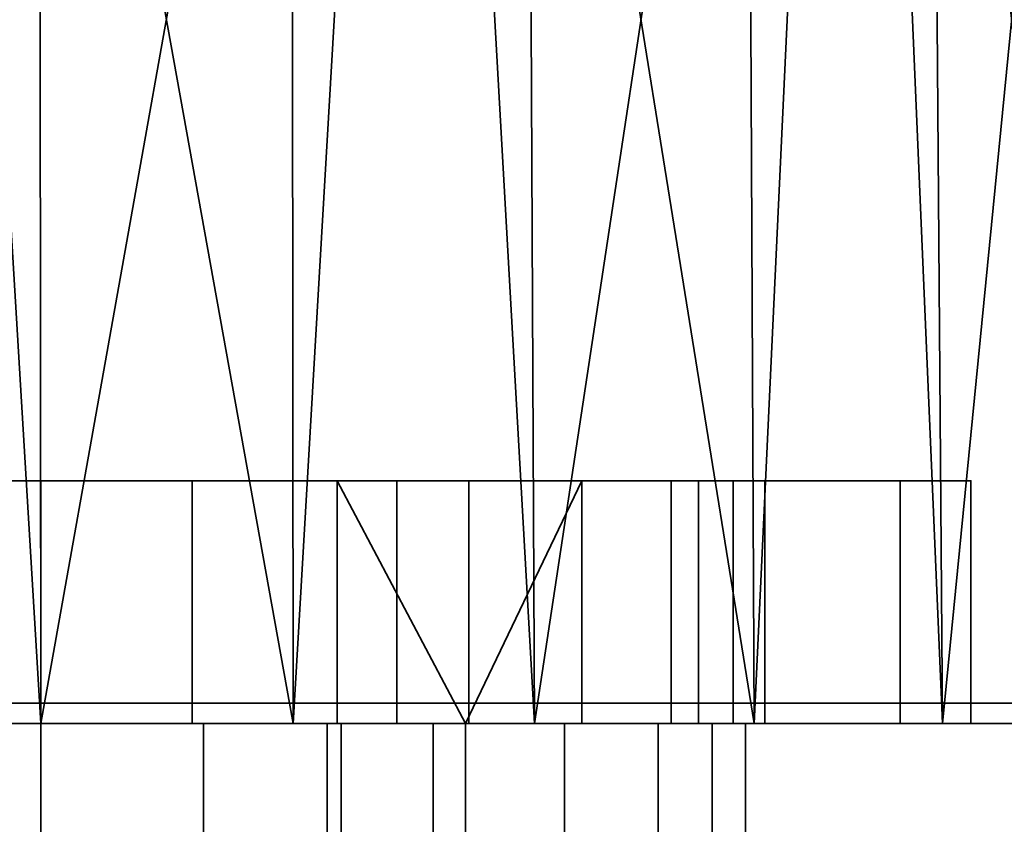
# Model space of a CAD drawing. Header units: millimetres. Extents: x -625 to 3725, y -115 to 86.
# Tile 76 of 256: x -344 to -332, y 12 to 22. Entities that reach past the tile are written whole.
import ezdxf

# ---------------------------------------------------------------- set-up
doc = ezdxf.new("R2010")
doc.units = ezdxf.units.MM
doc.layers.add('151', color=7, linetype='Continuous', true_color=0xffffff)

# ---------------------------------------------------------------- blocks, each defined once
blk = doc.blocks.new('UG_SURFACE_001')
at = {"layer": '151', "color": 252, "linetype": 'Continuous', "lineweight": 35}
for points in [[(625, -14, 2237), (625, 86, 2237), (-625, 86, 2237), (-625, -14, 2237)], [(-475, -14, 2087), (-475, 86, 2087), (475, 86, 2087), (475, -14, 2087)]]:
    blk.add_3dface(points, dxfattribs=at)
blk = doc.blocks.new('UG_SURFACE_038')
at = {"layer": '151', "color": 31, "linetype": 'Continuous', "lineweight": 35}
for points in [[(461.25, -17.75, 2071.25), (461.25, 67.25, 2071.25), (-461.25, 67.25, 2071.25), (-461.25, -17.75, 2071.25)], [(401.25, 62.25, 2011.25), (401.25, 5, 2011.25), (-401.25, 5, 2011.25), (-401.25, 62.25, 2011.25)], [(456.75, 13.25, 2066.75), (456.75, -17.75, 2066.75), (-456.75, -17.75, 2066.75), (-456.75, 13.25, 2066.75)], [(452.25, 13.25, 2062.25), (456.75, 13.25, 2066.75), (-456.75, 13.25, 2066.75), (-452.25, 13.25, 2062.25)], [(452.25, -27.75, 2062.25), (452.25, 13.25, 2062.25), (-452.25, 13.25, 2062.25), (-452.25, -27.75, 2062.25)], [(409, 13, 2019), (409, 5, 2019), (-409, 5, 2019), (-409, 13, 2019)], [(405, 13, 2015), (409, 13, 2019), (-409, 13, 2019), (-405, 13, 2015)], [(405, 5, 2015), (405, 13, 2015), (-405, 13, 2015), (-405, 5, 2015)]]:
    blk.add_3dface(points, dxfattribs=at)
blk = doc.blocks.new('UG_SURFACE_039')
at = {"layer": '151', "color": 7, "linetype": 'Continuous', "lineweight": 35}
for points in [[(401.25, 5, 2011.25), (401.25, 62.25, 2011.25), (-401.25, 62.25, 2011.25), (-401.25, 5, 2011.25)], [(-401, 5, 2011), (-401, 62.25, 2011), (401, 62.25, 2011), (401, 5, 2011)]]:
    blk.add_3dface(points, dxfattribs=at)
blk = doc.blocks.new('UG_SURFACE_051')
at = {"layer": '151', "color": 32, "linetype": 'Continuous', "lineweight": 35}
for points in [[(-345.568, 39, 1089.082), (-344, 13, 1089), (-350.101, 13, 1090.297)], [(-345.568, 39, 1118.918), (-347.119, 13, 1118.672), (-340.881, 13, 1118.672)], [(-340.881, 13, 1118.672), (-340.907, 39, 1118.428), (-345.568, 39, 1118.918)], [(-345.568, 39, 1089.082), (-344.026, 39, 1089.244), (-344, 13, 1089)], [(-344, 13, 1089), (-344.026, 39, 1089.244), (-339.365, 39, 1089.734)], [(-339.365, 39, 1089.734), (-337.899, 13, 1090.297), (-344, 13, 1089)], [(-339.365, 39, 1118.266), (-340.907, 39, 1118.428), (-340.881, 13, 1118.672)], [(-339.365, 39, 1118.266), (-340.881, 13, 1118.672), (-335.183, 13, 1116.135)], [(-335.183, 13, 1116.135), (-335.306, 39, 1115.923), (-339.365, 39, 1118.266)], [(-339.365, 39, 1089.734), (-338.022, 39, 1090.51), (-337.899, 13, 1090.297)], [(-337.899, 13, 1090.297), (-338.022, 39, 1090.51), (-333.963, 39, 1092.853)], [(-333.963, 39, 1092.853), (-332.853, 13, 1093.963), (-337.899, 13, 1090.297)], [(-333.963, 39, 1115.147), (-335.306, 39, 1115.923), (-335.183, 13, 1116.135)], [(-333.963, 39, 1115.147), (-335.183, 13, 1116.135), (-331.01, 13, 1111.5)], [(-331.01, 13, 1111.5), (-331.208, 39, 1111.356), (-333.963, 39, 1115.147)], [(-333.963, 39, 1092.853), (-333.052, 39, 1094.107), (-332.853, 13, 1093.963)], [(-332.853, 13, 1093.963), (-333.052, 39, 1094.107), (-330.297, 39, 1097.899)], [(-330.297, 39, 1097.899), (-329.734, 13, 1099.365), (-332.853, 13, 1093.963)], [(-352.132, 16, 985.368), (-354.625, 16, 989.099), (-347.661, 16, 1003.778), (-344, 16, 1003)], [(-344, 16, 1003), (-348.401, 16, 982.875), (-352.132, 16, 985.368)], [(-344, 13, 1026), (-344, 16, 1026), (-348.401, 16, 1025.125), (-348.401, 13, 1025.125)], [(-348.401, 13, 982.875), (-348.401, 16, 982.875), (-344, 16, 982), (-344, 13, 982)], [(-344, 16, 1003), (-344, 16, 982), (-348.401, 16, 982.875)], [(-342.129, 16, 1020.803), (-345.871, 16, 1020.803), (-348.401, 16, 1025.125), (-344, 16, 1026)], [(-344, 13, 1003), (-344, 16, 1003), (-347.661, 16, 1003.778), (-347.661, 13, 1003.778)], [(-345.871, 13, 1020.803), (-345.871, 16, 1020.803), (-342.129, 16, 1020.803), (-342.129, 13, 1020.803)], [(-339.599, 13, 1025.125), (-339.599, 16, 1025.125), (-344, 16, 1026), (-344, 13, 1026)], [(-344, 13, 982), (-344, 16, 982), (-339.599, 16, 982.875), (-339.599, 13, 982.875)], [(-344, 16, 1003), (-340.339, 16, 1003.778), (-333.375, 16, 989.099), (-335.868, 16, 985.368)], [(-335.868, 16, 985.368), (-339.599, 16, 982.875), (-344, 16, 982), (-344, 16, 1003)], [(-344, 16, 1026), (-339.599, 16, 1025.125), (-342.129, 16, 1020.803)], [(-340.339, 13, 1003.778), (-340.339, 16, 1003.778), (-344, 16, 1003), (-344, 13, 1003)], [(-338.71, 16, 1019.281), (-342.129, 16, 1020.803), (-339.599, 16, 1025.125), (-335.868, 16, 1022.632)], [(-342.129, 13, 1020.803), (-342.129, 16, 1020.803), (-338.71, 16, 1019.281), (-338.71, 13, 1019.281)], [(-340.339, 16, 1003.778), (-337.312, 16, 1005.978), (-332.5, 16, 993.5), (-333.375, 16, 989.099)], [(-337.312, 16, 1005.978), (-340.339, 16, 1003.778), (-338.75, 13, 1004.69)], [(-340.339, 16, 1003.778), (-340.339, 13, 1003.778), (-338.75, 13, 1004.69)], [(-335.868, 13, 1022.632), (-335.868, 16, 1022.632), (-339.599, 16, 1025.125), (-339.599, 13, 1025.125)], [(-339.599, 13, 982.875), (-339.599, 16, 982.875), (-335.868, 16, 985.368), (-335.868, 13, 985.368)], [(-338.75, 13, 1004.69), (-337.312, 13, 1005.978), (-337.312, 16, 1005.978)], [(-336.206, 16, 1016.5), (-338.71, 16, 1019.281), (-335.868, 16, 1022.632), (-333.375, 16, 1018.901)], [(-338.71, 13, 1019.281), (-338.71, 16, 1019.281), (-336.206, 16, 1016.5), (-336.206, 13, 1016.5)], [(-332.5, 16, 993.5), (-337.312, 16, 1005.978), (-335.44, 16, 1009.219)], [(-335.44, 13, 1009.219), (-335.44, 16, 1009.219), (-337.312, 16, 1005.978), (-337.312, 13, 1005.978)], [(-335.049, 16, 1012.941), (-336.206, 16, 1016.5), (-333.375, 16, 1018.901), (-332.5, 16, 1014.5)], [(-336.206, 13, 1016.5), (-336.206, 16, 1016.5), (-335.049, 16, 1012.941), (-335.049, 13, 1012.941)], [(-333.375, 13, 1018.901), (-333.375, 16, 1018.901), (-335.868, 16, 1022.632), (-335.868, 13, 1022.632)], [(-335.868, 13, 985.368), (-335.868, 16, 985.368), (-333.375, 16, 989.099), (-333.375, 13, 989.099)], [(-335.44, 16, 1009.219), (-335.049, 16, 1012.941), (-332.5, 16, 1014.5), (-332.5, 16, 993.5)], [(-335.049, 13, 1012.941), (-335.049, 16, 1012.941), (-335.44, 16, 1009.219), (-335.44, 13, 1009.219)], [(-332.5, 13, 1014.5), (-332.5, 16, 1014.5), (-333.375, 16, 1018.901), (-333.375, 13, 1018.901)], [(-333.375, 13, 989.099), (-333.375, 16, 989.099), (-332.5, 16, 993.5), (-332.5, 13, 993.5)], [(-332.5, 13, 993.5), (-332.5, 16, 993.5), (-332.5, 16, 1014.5), (-332.5, 13, 1014.5)], [(-344, 0, 1190), (-344, 13, 1190), (-370, 13, 1186.5), (-370, 0, 1186.5)], [(-370, 0, 951.5), (-370, 13, 951.5), (-344, 13, 948), (-344, 0, 948)], [(-344, 13, 948), (-370, 13, 951.5), (-348.401, 13, 982.875), (-344, 13, 982)], [(-340.881, 13, 1118.672), (-347.119, 13, 1118.672), (-370, 13, 1186.5), (-344, 13, 1190)], [(-358.266, 13, 1099.365), (-344, 13, 1026), (-348.401, 13, 1025.125)], [(-339.599, 13, 1025.125), (-344, 13, 1026), (-358.266, 13, 1099.365), (-355.147, 13, 1093.963)], [(-333.375, 13, 1018.901), (-355.147, 13, 1093.963), (-350.101, 13, 1090.297)], [(-355.147, 13, 1093.963), (-335.868, 13, 1022.632), (-339.599, 13, 1025.125)], [(-355.147, 13, 1093.963), (-333.375, 13, 1018.901), (-335.868, 13, 1022.632)], [(-333.375, 13, 1018.901), (-350.101, 13, 1090.297), (-344, 13, 1089)], [(-344, 13, 987.25), (-349.25, 13, 992.5), (-348.85, 13, 990.491), (-347.712, 13, 988.788)], [(-344, 13, 987.25), (-344, 13, 1003), (-347.661, 13, 1003.778), (-349.25, 13, 992.5)], [(-347.712, 13, 988.788), (-346.009, 13, 987.65), (-344, 13, 987.25)], [(-345.871, 13, 1020.803), (-344, 13, 1020.75), (-347.539, 13, 1020.002)], [(-347.539, 0, 1020.002), (-347.539, 13, 1020.002), (-344, 13, 1020.75), (-344, 0, 1020.75)], [(-344, 0, 987.25), (-344, 13, 987.25), (-346.009, 13, 987.65), (-346.009, 0, 987.65)], [(-344, 13, 1020.75), (-345.871, 13, 1020.803), (-342.129, 13, 1020.803)], [(-318, 0, 1186.5), (-318, 13, 1186.5), (-344, 13, 1190), (-344, 0, 1190)], [(-344, 0, 948), (-344, 13, 948), (-318, 13, 951.5), (-318, 0, 951.5)], [(-344, 13, 982), (-339.599, 13, 982.875), (-318, 13, 951.5), (-344, 13, 948)], [(-344, 13, 1089), (-332.5, 13, 1014.5), (-333.375, 13, 1018.901)], [(-332.5, 13, 1014.5), (-344, 13, 1089), (-337.899, 13, 1090.297), (-318, 13, 951.5)], [(-344, 13, 1190), (-318, 13, 1186.5), (-340.881, 13, 1118.672)], [(-342.129, 13, 1020.803), (-340.461, 13, 1020.002), (-344, 13, 1020.75)], [(-344, 0, 1020.75), (-344, 13, 1020.75), (-340.461, 13, 1020.002), (-340.461, 0, 1020.002)], [(-341.991, 0, 987.65), (-341.991, 13, 987.65), (-344, 13, 987.25), (-344, 0, 987.25)], [(-338.75, 13, 992.5), (-344, 13, 987.25), (-341.991, 13, 987.65), (-340.288, 13, 988.788)], [(-338.75, 13, 992.5), (-340.339, 13, 1003.778), (-344, 13, 1003), (-344, 13, 987.25)], [(-340.461, 13, 1020.002), (-342.129, 13, 1020.803), (-338.71, 13, 1019.281)], [(-340.288, 0, 988.788), (-340.288, 13, 988.788), (-341.991, 13, 987.65), (-341.991, 0, 987.65)], [(-335.183, 13, 1116.135), (-340.881, 13, 1118.672), (-318, 13, 1186.5)], [(-338.71, 13, 1019.281), (-337.527, 13, 1017.888), (-340.461, 13, 1020.002)], [(-340.461, 0, 1020.002), (-340.461, 13, 1020.002), (-337.527, 13, 1017.888), (-337.527, 0, 1017.888)], [(-338.75, 13, 992.5), (-338.75, 13, 1004.69), (-340.339, 13, 1003.778)], [(-339.15, 0, 990.491), (-339.15, 13, 990.491), (-340.288, 13, 988.788), (-340.288, 0, 988.788)], [(-340.288, 13, 988.788), (-339.15, 13, 990.491), (-338.75, 13, 992.5)], [(-318, 13, 951.5), (-339.599, 13, 982.875), (-335.868, 13, 985.368)], [(-338.75, 0, 992.5), (-338.75, 13, 992.5), (-339.15, 13, 990.491), (-339.15, 0, 990.491)], [(-337.312, 13, 1005.978), (-338.75, 13, 1004.69), (-338.75, 13, 1005), (-336.368, 13, 1007.721)], [(-336.368, 0, 1007.721), (-336.368, 13, 1007.721), (-338.75, 13, 1005), (-338.75, 0, 1005)], [(-338.75, 0, 1005), (-338.75, 13, 1005), (-338.75, 13, 1004.69)], [(-338.75, 13, 1004.69), (-338.75, 13, 992.5), (-338.75, 0, 992.5), (-338.75, 0, 1005)], [(-337.527, 13, 1017.888), (-338.71, 13, 1019.281), (-336.206, 13, 1016.5)], [(-337.899, 13, 1090.297), (-332.853, 13, 1093.963), (-318, 13, 951.5)], [(-336.206, 13, 1016.5), (-335.699, 13, 1014.767), (-337.527, 13, 1017.888)], [(-337.527, 0, 1017.888), (-337.527, 13, 1017.888), (-335.699, 13, 1014.767), (-335.699, 0, 1014.767)], [(-336.368, 13, 1007.721), (-335.44, 13, 1009.219), (-337.312, 13, 1005.978)], [(-335.44, 13, 1009.219), (-336.368, 13, 1007.721), (-335.289, 13, 1011.173)], [(-335.289, 0, 1011.173), (-335.289, 13, 1011.173), (-336.368, 13, 1007.721), (-336.368, 0, 1007.721)], [(-335.699, 13, 1014.767), (-336.206, 13, 1016.5), (-335.049, 13, 1012.941)], [(-318, 13, 951.5), (-335.868, 13, 985.368), (-333.375, 13, 989.099)], [(-335.049, 13, 1012.941), (-335.289, 13, 1011.173), (-335.699, 13, 1014.767)], [(-335.699, 0, 1014.767), (-335.699, 13, 1014.767), (-335.289, 13, 1011.173), (-335.289, 0, 1011.173)], [(-335.289, 13, 1011.173), (-335.049, 13, 1012.941), (-335.44, 13, 1009.219)], [(-318, 13, 1186.5), (-331.01, 13, 1111.5), (-335.183, 13, 1116.135)], [(-318, 13, 951.5), (-333.375, 13, 989.099), (-332.5, 13, 993.5)], [(-318, 13, 951.5), (-332.853, 13, 1093.963), (-329.734, 13, 1099.365)], [(-318, 13, 951.5), (-332.5, 13, 993.5), (-332.5, 13, 1014.5)]]:
    blk.add_3dface(points, dxfattribs=at)

msp = doc.modelspace()

# ---------------------------------------------------------------- linework, layer by layer
at = {"layer": '151', "color": 251, "linetype": 'Continuous', "lineweight": -3, "true_color": 0x636466}
for p, q in [((-332.5, 13, 993.5), (-332.5, 16, 993.5)), ((-332.5, 13, 1014.5), (-332.5, 16, 1014.5)), ((-332.5, 16, 993.5), (-332.5, 16, 1014.5)), ((456.75, 13.25, 2066.75), (-456.75, 13.25, 2066.75)), ((452.25, 13.25, 2062.25), (-452.25, 13.25, 2062.25)), ((409, 13, 2019), (-409, 13, 2019)), ((405, 13, 2015), (-405, 13, 2015)), ((-338.75, 13, 1005), (-338.75, 13, 1004.69)), ((-338.75, 0, 1005), (-338.75, 13, 1005)), ((-338.75, 0, 992.5), (-338.75, 13, 992.5)), ((-338.75, 13, 1004.69), (-338.75, 13, 992.5)), ((-332.5, 13, 993.5), (-332.5, 13, 1014.5))]:
    msp.add_line(p, q, dxfattribs=at)
at = {"layer": '151', "color": 251, "linetype": 'Continuous', "lineweight": -3, "true_color": 0x636466, "extrusion": (0, 1, 0)}
msp.add_circle((344, 1012, 16), 9, dxfattribs=at)
at = {"layer": '151', "color": 251, "linetype": 'Continuous', "lineweight": -3, "true_color": 0x636466, "extrusion": (0, -1, 0)}
msp.add_circle((-344, 1104, -13), 15, dxfattribs=at)
for centre, start, end in [((-344, 993.5, -16), 180, 0), ((-344, 1014.5, -16), 360, 180), ((-344, 993.5, -13), 180, 0), ((-344, 1014.5, -13), 360, 180)]:
    msp.add_arc(centre, 11.5, start, end, dxfattribs=at)
at = {"layer": '151', "color": 251, "linetype": 'Continuous', "lineweight": -3, "true_color": 0x636466, "extrusion": (0, 1, 0)}
for centre, radius, start, end in [((344, 1091.679, 13), 98.321, 74.66639, 105.33361), ((344, 1046.321, 13), 98.321, 254.66639, 285.33361), ((344, 1012, 13), 9, 305.6853, 234.3147), ((344, 1012, 13), 8.75, 306.8699, 233.1301), ((344, 1012, 13), 9, 234.3147, 305.6853), ((344, 992.5, 13), 5.25, 180, 0)]:
    msp.add_arc(centre, radius, start, end, dxfattribs=at)

# ---------------------------------------------------------------- block references
at = {"layer": '151', "color": 251, "linetype": 'Continuous', "lineweight": -3, "true_color": 0x636466}
for name in ['UG_SURFACE_001', 'UG_SURFACE_051', 'UG_SURFACE_039', 'UG_SURFACE_038']:
    msp.add_blockref(name, (0, 0), dxfattribs=at)

doc.saveas('drawing.dxf')
